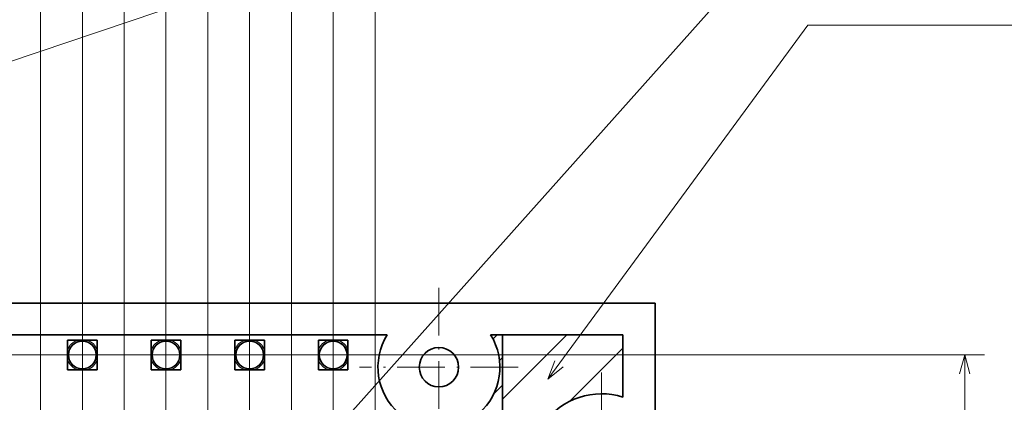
# Model space of a CAD drawing. Extents: x 0 to 594, y 0 to 420.
# Tile 16 of 33: x 284 to 384, y 165 to 204. Entities that reach past the tile are written whole.
import ezdxf

# ---------------------------------------------------------------- set-up
doc = ezdxf.new("R2010")
doc.units = 0
doc.linetypes.add('DASHDOT', pattern=[18.5, 12, -3, 0.5, -3])

msp = doc.modelspace()

# ---------------------------------------------------------------- linework, layer by layer
at = {"color": 7, "lineweight": 13}
for p, q in [((320.5, 148.112549), (320.5, 379.766113)), ((316.25, 139.612549), (316.25, 371.638702)), ((312, 131.112549), (312, 363.13324)), ((307.75, 139.612549), (307.75, 354.249786)), ((303.5, 131.112549), (303.5, 344.988281)), ((299.25, 139.612549), (299.25, 334.592743)), ((295, 131.112549), (295, 326.08728)), ((290.75, 139.612549), (290.75, 317.872833)), ((286.5, 131.112549), (286.5, 309.614685)), ((332.492584, 171.360535), (332.932037, 171.800003)), ((333.457336, 171.800003), (345.708405, 171.800003)), ((333.457336, 165.254242), (340.003113, 171.800003)), ((345.708405, 171.800003), (345.708405, 165.457932)), ((340.307831, 165.033646), (345.708405, 170.434235)), ((235.112549, 169.75), (382.457062, 169.75)), ((333.157593, 169.197128), (333.457336, 169.496872)), ((380.457062, 116.712761), (380.457062, 169.75)), ((332.557434, 165.768539), (333.457336, 166.668457))]:
    msp.add_line(p, q, dxfattribs=at)
at = {"color": 7, "linetype": 'DASHDOT', "lineweight": 13, "ltscale": 0.403}
for p, q in [((327, 176.559998), (327, 160.440002)), ((335.059998, 168.5), (318.940002, 168.5))]:
    msp.add_line(p, q, dxfattribs=at)
at = {"color": 7, "lineweight": 35}
for p, q in [((71, 175), (349, 175)), ((349, 175), (349, 122)), ((280.24881, 171.800003), (321.75119, 171.800003)), ((289.25, 171.25), (290.25354, 171.25)), ((289.25, 170.246445), (289.25, 171.25)), ((290.25354, 171.25), (290.75, 171.25)), ((290.75, 171.25), (291.24646, 171.25)), ((291.24646, 171.25), (292.25, 171.25)), ((292.25, 171.25), (292.25, 170.246445)), ((297.75, 171.25), (298.75354, 171.25)), ((297.75, 170.246445), (297.75, 171.25)), ((298.75354, 171.25), (299.25, 171.25)), ((299.25, 171.25), (299.74646, 171.25)), ((299.74646, 171.25), (300.75, 171.25)), ((300.75, 171.25), (300.75, 170.246445)), ((306.25, 171.25), (307.25354, 171.25)), ((306.25, 170.246445), (306.25, 171.25)), ((307.25354, 171.25), (307.75, 171.25)), ((307.75, 171.25), (308.24646, 171.25)), ((308.24646, 171.25), (309.25, 171.25)), ((309.25, 171.25), (309.25, 170.246445)), ((314.75, 171.25), (315.75354, 171.25)), ((314.75, 170.246445), (314.75, 171.25)), ((315.75354, 171.25), (316.25, 171.25)), ((316.25, 171.25), (316.74646, 171.25)), ((316.74646, 171.25), (317.75, 171.25)), ((317.75, 171.25), (317.75, 170.246445)), ((332.24881, 171.800003), (345.708405, 171.800003)), ((333.457336, 125.199997), (333.457336, 171.800003)), ((345.708405, 171.800003), (345.708405, 165.457932)), ((289.25, 169.253555), (289.25, 170.246445)), ((292.25, 170.246445), (292.25, 169.253555)), ((297.75, 169.253555), (297.75, 170.246445)), ((300.75, 170.246445), (300.75, 169.253555)), ((306.25, 169.253555), (306.25, 170.246445)), ((309.25, 170.246445), (309.25, 169.253555)), ((314.75, 169.253555), (314.75, 170.246445)), ((317.75, 170.246445), (317.75, 169.253555)), ((289.25, 168.25), (289.25, 169.253555)), ((292.25, 169.253555), (292.25, 168.25)), ((297.75, 168.25), (297.75, 169.253555)), ((300.75, 169.253555), (300.75, 168.25)), ((306.25, 168.25), (306.25, 169.253555)), ((309.25, 169.253555), (309.25, 168.25)), ((314.75, 168.25), (314.75, 169.253555)), ((317.75, 169.253555), (317.75, 168.25)), ((290.25354, 168.25), (289.25, 168.25)), ((290.75, 168.25), (290.25354, 168.25)), ((291.24646, 168.25), (290.75, 168.25)), ((292.25, 168.25), (291.24646, 168.25)), ((298.75354, 168.25), (297.75, 168.25)), ((299.25, 168.25), (298.75354, 168.25)), ((299.74646, 168.25), (299.25, 168.25)), ((300.75, 168.25), (299.74646, 168.25)), ((307.25354, 168.25), (306.25, 168.25)), ((307.75, 168.25), (307.25354, 168.25)), ((308.24646, 168.25), (307.75, 168.25)), ((309.25, 168.25), (308.24646, 168.25)), ((315.75354, 168.25), (314.75, 168.25)), ((316.25, 168.25), (315.75354, 168.25)), ((316.74646, 168.25), (316.25, 168.25)), ((317.75, 168.25), (316.74646, 168.25))]:
    msp.add_line(p, q, dxfattribs=at)
at = {"color": 7, "linetype": 'DASHDOT', "lineweight": 13, "ltscale": 0.093127}
for p, q in [((290.75, 171.612549), (290.75, 167.887451)), ((299.25, 171.612549), (299.25, 167.887451)), ((307.75, 171.612549), (307.75, 167.887451)), ((316.25, 171.612549), (316.25, 167.887451)), ((292.612549, 169.75), (288.887451, 169.75)), ((301.112549, 169.75), (297.387451, 169.75)), ((309.612549, 169.75), (305.887451, 169.75)), ((318.112549, 169.75), (314.387451, 169.75))]:
    msp.add_line(p, q, dxfattribs=at)
at = {"color": 7, "linetype": 'DASHDOT', "lineweight": 13, "ltscale": 0.468}
msp.add_line((343.518372, 167.959091), (343.518372, 149.23909), dxfattribs=at)
at = {"color": 7, "lineweight": 13}
for points in [[(119.999207, 144.512512), (378.562958, 231.65834), (445.319427, 231.65834)], [(301.490356, 145.362518), (378.562958, 231.65834), (445.319427, 231.65834)], [(338.056091, 167.299057), (364.515167, 203.284744), (410.01947, 203.284744)], [(380.974701, 167.818146), (380.457062, 169.75), (379.939423, 167.818146)], [(338.783447, 169.162109), (338.056091, 167.299057), (339.617523, 168.548843)]]:
    msp.add_lwpolyline(points, dxfattribs=at)
for centre in [(290.75, 169.75), (299.25, 169.75), (307.75, 169.75), (316.25, 169.75)]:
    msp.add_circle(centre, 1.432724, dxfattribs=at)
at = {"color": 7, "lineweight": 35}
for centre, radius in [((290.75, 169.75), 1.413781), ((290.75, 169.75), 1.411008), ((299.25, 169.75), 1.413781), ((299.25, 169.75), 1.411008), ((307.75, 169.75), 1.413781), ((307.75, 169.75), 1.411008), ((316.25, 169.75), 1.413781), ((316.25, 169.75), 1.411008), ((327, 168.5), 1.999999)]:
    msp.add_circle(centre, radius, dxfattribs=at)
at = {"color": 7, "lineweight": 13}
for centre, radius, start, end in [((290.75, 169.75), 1.580018, 108.312587, 161.687407), ((290.75, 169.75), 1.580018, 18.312589, 71.687412), ((299.25, 169.75), 1.580018, 108.312587, 161.687407), ((299.25, 169.75), 1.580018, 18.312589, 71.687412), ((307.75, 169.75), 1.580018, 108.312587, 161.687407), ((307.75, 169.75), 1.580018, 18.312589, 71.687412), ((316.25, 169.75), 1.580018, 108.312587, 161.687407), ((316.25, 169.75), 1.580018, 18.312589, 71.687412), ((290.75, 169.75), 1.580018, 198.312593, 251.687413), ((290.75, 169.75), 1.580018, 288.312588, 341.687411), ((299.25, 169.75), 1.580018, 198.312593, 251.687413), ((299.25, 169.75), 1.580018, 288.312588, 341.687411), ((307.75, 169.75), 1.580018, 198.312593, 251.687413), ((307.75, 169.75), 1.580018, 288.312588, 341.687411), ((316.25, 169.75), 1.580018, 198.312593, 251.687413), ((316.25, 169.75), 1.580018, 288.312588, 341.687411), ((343.518372, 158.599091), 7.2, 72.291692, 287.708308)]:
    msp.add_arc(centre, radius, start, end, dxfattribs=at)
at = {"color": 7, "lineweight": 35}
for centre, radius, start, end in [((327, 168.5), 6.199999, 147.841849, 32.158156), ((343.518372, 158.599091), 7.2, 72.291692, 287.708308)]:
    msp.add_arc(centre, radius, start, end, dxfattribs=at)

doc.saveas('drawing.dxf')
